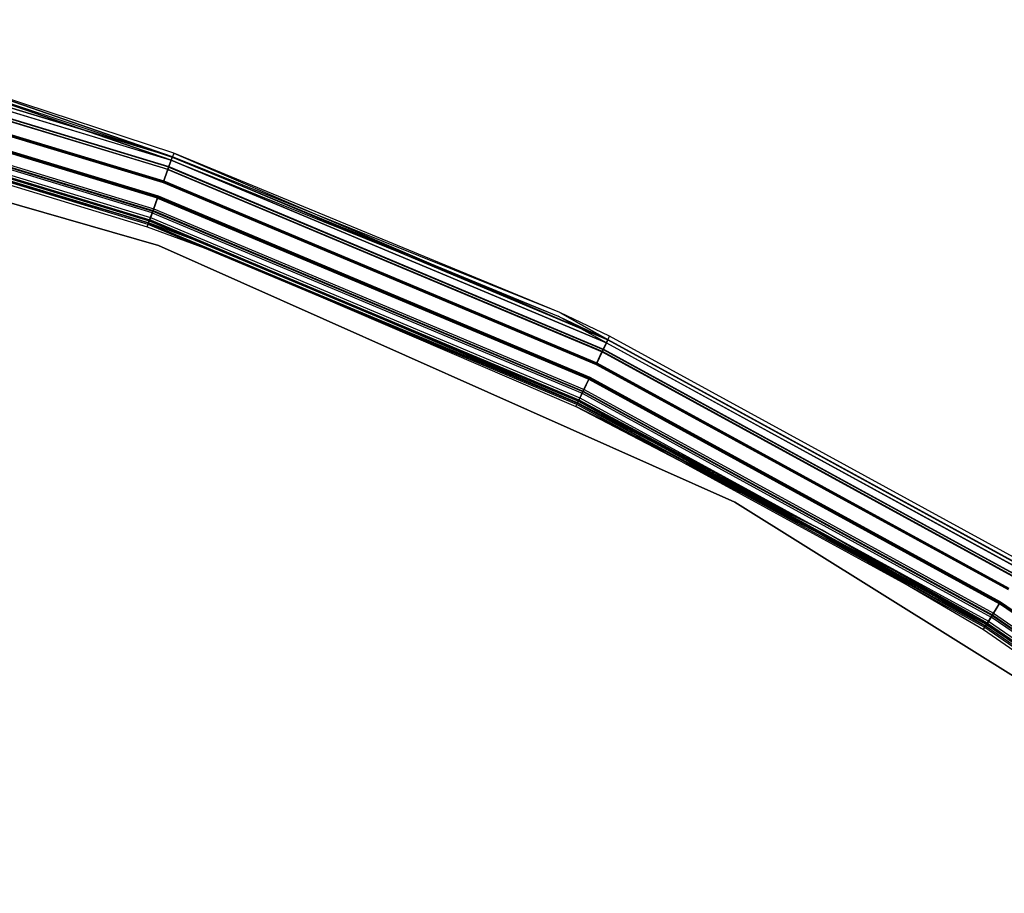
# Model space of a CAD drawing. Extents: x -22.9 to 23, y 4.7 to 50.6.
# Tile 93 of 95: x 7 to 11.9, y 45.6 to 49.9. Entities that reach past the tile are written whole.
import ezdxf

# ---------------------------------------------------------------- set-up
doc = ezdxf.new("R2010")
doc.units = 0
doc.header["$LTSCALE"] = 2.54
doc.layers.get('0').update_dxf_attribs({"linetype": 'CONTINUOUS'})

# ---------------------------------------------------------------- blocks, each defined once
blk = doc.blocks.new('HOTEL-MOOD-11783-11791_STL')
at = {"color": 0}
for p, q in [((5.5309, 49.9044, 1.7204), (7.7873, 49.2203, 1.7204)), ((5.5309, 49.9044, 1.7204), (7.7873, 49.2203, 1.7204)), ((5.531, 49.905, 31.8783), (7.7875, 49.2209, 31.8783)), ((5.531, 49.905, 31.8783), (7.7875, 49.2209, 31.8783)), ((7.7934, 49.2373, 1.7117), (5.5352, 49.9219, 1.7117)), ((7.7934, 49.2373, 1.7117), (5.5352, 49.9219, 1.7117)), ((5.5354, 49.9225, 31.887), (7.7936, 49.2378, 31.887)), ((5.5354, 49.9225, 31.887), (7.7936, 49.2378, 31.887)), ((7.7709, 49.1746, 1.6595), (5.5192, 49.8573, 1.6595)), ((7.7709, 49.1746, 1.6595), (5.5192, 49.8573, 1.6595)), ((5.5198, 49.8595, 31.9371), (7.7716, 49.1767, 31.9371)), ((5.5198, 49.8595, 31.9371), (7.7716, 49.1767, 31.9371)), ((7.7751, 49.1864, 1.6438), (5.5222, 49.8694, 1.6438)), ((7.7751, 49.1864, 1.6438), (5.5222, 49.8694, 1.6438)), ((5.5228, 49.8716, 31.9528), (7.7758, 49.1885, 31.9528)), ((5.5228, 49.8716, 31.9528), (7.7758, 49.1885, 31.9528)), ((5.5024, 49.7892, 1.6256), (7.7471, 49.1086, 1.6256)), ((5.5024, 49.7892, 1.6256), (7.7471, 49.1086, 1.6256)), ((7.7486, 49.1128, 1.6061), (5.5034, 49.7935, 1.6061)), ((7.7486, 49.1128, 1.6061), (5.5034, 49.7935, 1.6061)), ((5.5035, 49.7937, 31.9698), (7.7486, 49.113, 31.9698)), ((5.5035, 49.7937, 31.9698), (7.7486, 49.113, 31.9698)), ((5.5045, 49.798, 31.9893), (7.7501, 49.1171, 31.9893)), ((5.5045, 49.798, 31.9893), (7.7501, 49.1171, 31.9893)), ((7.7192, 49.0312, 1.6061), (5.4826, 49.7093, 1.6061)), ((7.7192, 49.0312, 1.6061), (5.4826, 49.7093, 1.6061)), ((5.4836, 49.7136, 1.6256), (7.7207, 49.0353, 1.6256)), ((5.4836, 49.7136, 1.6256), (7.7207, 49.0353, 1.6256)), ((5.4843, 49.7163, 31.9893), (7.7216, 49.038, 31.9893)), ((5.4843, 49.7163, 31.9893), (7.7216, 49.038, 31.9893)), ((5.4854, 49.7206, 31.9698), (7.7231, 49.0422, 31.9698)), ((5.4854, 49.7206, 31.9698), (7.7231, 49.0422, 31.9698)), ((7.7243, 48.7943, 1.8265), (4.6955, 49.6628, 1.8265)), ((4.6955, 49.6628, 1.8065), (7.7243, 48.7943, 1.8065)), ((7.7243, 48.7943, 1.8265), (4.6955, 49.6628, 1.8265)), ((4.6955, 49.6628, 1.8065), (7.7243, 48.7943, 1.8065)), ((7.6926, 48.9576, 1.6437), (5.4637, 49.6334, 1.6437)), ((7.6926, 48.9576, 1.6437), (5.4637, 49.6334, 1.6437)), ((5.4661, 49.6427, 31.9528), (7.6959, 48.9667, 31.9528)), ((5.4661, 49.6427, 31.9528), (7.6959, 48.9667, 31.9528)), ((5.4667, 49.6454, 1.6593), (7.6969, 48.9693, 1.6593)), ((5.4667, 49.6454, 1.6593), (7.6969, 48.9693, 1.6593)), ((5.4691, 49.6548, 31.9371), (7.7001, 48.9784, 31.9371)), ((5.4691, 49.6548, 31.9371), (7.7001, 48.9784, 31.9371)), ((6.5941, 49.6318, 31.8049), (7.7932, 49.2366, 31.8049)), ((7.7875, 49.2209, 31.8783), (6.5941, 49.6318, 31.8049)), ((7.7875, 49.2209, 31.8783), (6.5941, 49.6318, 31.8049)), ((6.5941, 49.6318, 1.7963), (7.7932, 49.2366, 1.7963)), ((6.5941, 49.6318, 31.8049), (7.7932, 49.2366, 31.8049)), ((6.5941, 49.6318, 1.7963), (7.7932, 49.2366, 1.7963)), ((6.5941, 49.6318, 1.7963), (7.7873, 49.2203, 1.7204)), ((6.5941, 49.6318, 1.7963), (7.7873, 49.2203, 1.7204)), ((7.8, 49.2554, 31.8049), (6.5998, 49.6509, 31.8049)), ((6.5998, 49.6509, 31.8049), (7.7936, 49.2378, 31.887)), ((6.5998, 49.6509, 31.8049), (7.7936, 49.2378, 31.887)), ((7.8, 49.2554, 1.7963), (6.5998, 49.6509, 1.7963)), ((7.8, 49.2554, 31.8049), (6.5998, 49.6509, 31.8049)), ((7.8, 49.2554, 1.7963), (6.5998, 49.6509, 1.7963)), ((7.7934, 49.2373, 1.7117), (6.5998, 49.6509, 1.7963)), ((7.7934, 49.2373, 1.7117), (6.5998, 49.6509, 1.7963)), ((7.6743, 48.9066, 1.7115), (5.4507, 49.5808, 1.7115)), ((7.6743, 48.9066, 1.7115), (5.4507, 49.5808, 1.7115)), ((7.6745, 48.9072, 1.7961), (5.4509, 49.5813, 1.7961)), ((7.6745, 48.9072, 1.7961), (5.4509, 49.5813, 1.7961)), ((5.4535, 49.5918, 31.887), (7.6781, 48.9173, 31.887)), ((5.4535, 49.5918, 31.887), (7.6781, 48.9173, 31.887)), ((5.4538, 49.5931, 31.8049), (7.6786, 48.9185, 31.8049)), ((5.4538, 49.5931, 31.8049), (7.6786, 48.9185, 31.8049)), ((5.455, 49.5982, 1.7202), (7.6804, 48.9235, 1.7202)), ((5.455, 49.5982, 1.7202), (7.6804, 48.9235, 1.7202)), ((5.4578, 49.6093, 31.8783), (7.6842, 48.9343, 31.8783)), ((5.4578, 49.6093, 31.8783), (7.6842, 48.9343, 31.8783)), ((7.6745, 48.9072, 1.7961), (5.446, 49.5619, 1.7961)), ((5.446, 49.5619, 1.7961), (7.6677, 48.8883, 1.7961)), ((7.6745, 48.9072, 1.7961), (5.446, 49.5619, 1.7961)), ((5.446, 49.5619, 1.7961), (7.6677, 48.8883, 1.7961)), ((7.6718, 48.8997, 31.8049), (5.4489, 49.5736, 31.8049)), ((7.6718, 48.8997, 31.8049), (5.4489, 49.5736, 31.8049)), ((7.7751, 49.1864, 1.6438), (7.7934, 49.2373, 1.7117)), ((7.7751, 49.1864, 1.6438), (7.7934, 49.2373, 1.7117)), ((7.7758, 49.1885, 31.9528), (7.7936, 49.2378, 31.887)), ((7.7758, 49.1885, 31.9528), (7.7936, 49.2378, 31.887)), ((7.7932, 49.2366, 1.7963), (7.7873, 49.2203, 1.7204)), ((7.7932, 49.2366, 1.7963), (7.7873, 49.2203, 1.7204)), ((7.7932, 49.2366, 31.8049), (7.7875, 49.2209, 31.8783)), ((7.7932, 49.2366, 31.8049), (7.7875, 49.2209, 31.8783)), ((7.7932, 49.2366, 31.8049), (9.7209, 48.441, 31.8049)), ((7.7932, 49.2366, 1.7963), (7.7932, 49.2366, 31.8049)), ((7.7932, 49.2366, 1.7963), (7.7932, 49.2366, 31.8049)), ((7.7932, 49.2366, 1.7963), (9.7209, 48.441, 1.7963)), ((7.7932, 49.2366, 31.8049), (9.7209, 48.441, 31.8049)), ((7.7932, 49.2366, 1.7963), (9.7209, 48.441, 1.7963)), ((7.8, 49.2554, 1.7963), (7.7934, 49.2373, 1.7117)), ((7.8, 49.2554, 1.7963), (7.7934, 49.2373, 1.7117)), ((7.7934, 49.2373, 1.7117), (9.9693, 48.324, 1.7117)), ((7.7934, 49.2373, 1.7117), (9.9693, 48.324, 1.7117)), ((7.8, 49.2554, 31.8049), (7.7936, 49.2378, 31.887)), ((7.8, 49.2554, 31.8049), (7.7936, 49.2378, 31.887)), ((9.7294, 48.4592, 31.8049), (7.7936, 49.2378, 31.887)), ((7.7936, 49.2378, 31.887), (9.9695, 48.3246, 31.887)), ((9.7294, 48.4592, 31.8049), (7.7936, 49.2378, 31.887)), ((7.7936, 49.2378, 31.887), (9.9695, 48.3246, 31.887)), ((9.7294, 48.4592, 31.8049), (7.8, 49.2554, 31.8049)), ((9.7294, 48.4592, 1.7963), (7.8, 49.2554, 1.7963)), ((7.8, 49.2554, 1.7963), (7.8, 49.2554, 31.8049)), ((9.7294, 48.4592, 31.8049), (7.8, 49.2554, 31.8049)), ((7.8, 49.2554, 1.7963), (7.8, 49.2554, 31.8049)), ((7.8, 49.2554, 1.7963), (9.9693, 48.324, 1.7117)), ((7.8, 49.2554, 1.7963), (9.9693, 48.324, 1.7117)), ((9.7294, 48.4592, 1.7963), (7.8, 49.2554, 1.7963)), ((7.7501, 49.1171, 31.9893), (7.7758, 49.1885, 31.9528)), ((7.7501, 49.1171, 31.9893), (7.7758, 49.1885, 31.9528)), ((7.7709, 49.1746, 1.6595), (7.7873, 49.2203, 1.7204)), ((7.7709, 49.1746, 1.6595), (7.7873, 49.2203, 1.7204)), ((7.7716, 49.1767, 31.9371), (7.7875, 49.2209, 31.8783)), ((7.7716, 49.1767, 31.9371), (7.7875, 49.2209, 31.8783)), ((7.7758, 49.1885, 31.9528), (9.9467, 48.2773, 31.9528)), ((7.7758, 49.1885, 31.9528), (9.9467, 48.2773, 31.9528)), ((7.7873, 49.2203, 1.7204), (9.7209, 48.441, 1.7963)), ((9.9614, 48.3078, 1.7204), (7.7873, 49.2203, 1.7204)), ((9.9614, 48.3078, 1.7204), (7.7873, 49.2203, 1.7204)), ((7.7873, 49.2203, 1.7204), (9.7209, 48.441, 1.7963)), ((7.7875, 49.2209, 31.8783), (9.9617, 48.3083, 31.8783)), ((7.7875, 49.2209, 31.8783), (9.9617, 48.3083, 31.8783)), ((7.7875, 49.2209, 31.8783), (9.7209, 48.441, 31.8049)), ((7.7875, 49.2209, 31.8783), (9.7209, 48.441, 31.8049)), ((7.7709, 49.1746, 1.6595), (7.7471, 49.1086, 1.6256)), ((7.7709, 49.1746, 1.6595), (7.7471, 49.1086, 1.6256)), ((7.7486, 49.1128, 1.6061), (7.7751, 49.1864, 1.6438)), ((7.7486, 49.1128, 1.6061), (7.7751, 49.1864, 1.6438)), ((7.7486, 49.113, 31.9698), (7.7716, 49.1767, 31.9371)), ((7.7486, 49.113, 31.9698), (7.7716, 49.1767, 31.9371)), ((7.7709, 49.1746, 1.6595), (9.9404, 48.2641, 1.6595)), ((7.7709, 49.1746, 1.6595), (9.9404, 48.2641, 1.6595)), ((7.7716, 49.1767, 31.9371), (9.9413, 48.2661, 31.9371)), ((7.7716, 49.1767, 31.9371), (9.9413, 48.2661, 31.9371)), ((7.7751, 49.1864, 1.6438), (9.9458, 48.2753, 1.6438)), ((7.7751, 49.1864, 1.6438), (9.9458, 48.2753, 1.6438)), ((7.7471, 49.1086, 1.6256), (9.9099, 48.2008, 1.6256)), ((7.7471, 49.1086, 1.6256), (9.9099, 48.2008, 1.6256)), ((7.7486, 49.113, 31.9698), (9.9119, 48.205, 31.9698)), ((7.7486, 49.113, 31.9698), (9.9119, 48.205, 31.9698)), ((7.7486, 49.1128, 1.6061), (9.9119, 48.2049, 1.6061)), ((7.7486, 49.1128, 1.6061), (9.9119, 48.2049, 1.6061)), ((7.7501, 49.1171, 31.9893), (9.9138, 48.209, 31.9893)), ((7.7501, 49.1171, 31.9893), (9.9138, 48.209, 31.9893)), ((7.7001, 48.9784, 31.9371), (7.7231, 49.0422, 31.9698)), ((7.7001, 48.9784, 31.9371), (7.7231, 49.0422, 31.9698)), ((7.7231, 49.0422, 31.9698), (9.8793, 48.1372, 31.9698)), ((7.7231, 49.0422, 31.9698), (9.8793, 48.1372, 31.9698)), ((7.6926, 48.9576, 1.6437), (7.7192, 49.0312, 1.6061)), ((7.6926, 48.9576, 1.6437), (7.7192, 49.0312, 1.6061)), ((7.6959, 48.9667, 31.9528), (7.7216, 49.038, 31.9893)), ((7.6959, 48.9667, 31.9528), (7.7216, 49.038, 31.9893)), ((7.7207, 49.0353, 1.6256), (7.6969, 48.9693, 1.6593)), ((7.7207, 49.0353, 1.6256), (7.6969, 48.9693, 1.6593)), ((7.7192, 49.0312, 1.6061), (9.8742, 48.1267, 1.6061)), ((7.7192, 49.0312, 1.6061), (9.8742, 48.1267, 1.6061)), ((7.7207, 49.0353, 1.6256), (9.8761, 48.1307, 1.6256)), ((7.7207, 49.0353, 1.6256), (9.8761, 48.1307, 1.6256)), ((7.7216, 49.038, 31.9893), (9.8773, 48.1332, 31.9893)), ((7.7216, 49.038, 31.9893), (9.8773, 48.1332, 31.9893)), ((7.6743, 48.9066, 1.7115), (7.6926, 48.9576, 1.6437)), ((7.6743, 48.9066, 1.7115), (7.6926, 48.9576, 1.6437)), ((7.6781, 48.9173, 31.887), (7.6959, 48.9667, 31.9528)), ((7.6781, 48.9173, 31.887), (7.6959, 48.9667, 31.9528)), ((7.6969, 48.9693, 1.6593), (7.6804, 48.9235, 1.7202)), ((7.6969, 48.9693, 1.6593), (7.6804, 48.9235, 1.7202)), ((7.6842, 48.9343, 31.8783), (7.7001, 48.9784, 31.9371)), ((7.6842, 48.9343, 31.8783), (7.7001, 48.9784, 31.9371)), ((7.6926, 48.9576, 1.6437), (9.8402, 48.0562, 1.6437)), ((7.6926, 48.9576, 1.6437), (9.8402, 48.0562, 1.6437)), ((7.6959, 48.9667, 31.9528), (9.8444, 48.0649, 31.9528)), ((7.6959, 48.9667, 31.9528), (9.8444, 48.0649, 31.9528)), ((7.6969, 48.9693, 1.6593), (9.8456, 48.0674, 1.6593)), ((7.6969, 48.9693, 1.6593), (9.8456, 48.0674, 1.6593)), ((7.7001, 48.9784, 31.9371), (9.8498, 48.0761, 31.9371)), ((7.7001, 48.9784, 31.9371), (9.8498, 48.0761, 31.9371)), ((7.6677, 48.8883, 1.7961), (7.6743, 48.9066, 1.7115)), ((7.6677, 48.8883, 1.7961), (7.6743, 48.9066, 1.7115)), ((7.6718, 48.8997, 31.8049), (7.6781, 48.9173, 31.887)), ((7.6718, 48.8997, 31.8049), (7.6781, 48.9173, 31.887)), ((9.8135, 48.0008, 31.8049), (7.6718, 48.8997, 31.8049)), ((9.8135, 48.0008, 31.8049), (7.6718, 48.8997, 31.8049)), ((7.6743, 48.9066, 1.7115), (8.0475, 48.7476, 1.7961)), ((7.6743, 48.9066, 1.7115), (8.0475, 48.7476, 1.7961)), ((7.6743, 48.9066, 1.7115), (9.8167, 48.0074, 1.7115)), ((7.6743, 48.9066, 1.7115), (9.8167, 48.0074, 1.7115)), ((7.6745, 48.9072, 1.7961), (7.6804, 48.9235, 1.7202)), ((7.6745, 48.9072, 1.7961), (7.6804, 48.9235, 1.7202)), ((8.0547, 48.7663, 1.7961), (7.6745, 48.9072, 1.7961)), ((8.0547, 48.7663, 1.7961), (7.6745, 48.9072, 1.7961)), ((7.6781, 48.9173, 31.887), (9.8217, 48.0176, 31.887)), ((7.6781, 48.9173, 31.887), (9.8217, 48.0176, 31.887)), ((7.6786, 48.9185, 31.8049), (7.6842, 48.9343, 31.8783)), ((7.6786, 48.9185, 31.8049), (7.6842, 48.9343, 31.8783)), ((7.6786, 48.9185, 31.8049), (9.8222, 48.0188, 31.8049)), ((7.6786, 48.9185, 31.8049), (9.8222, 48.0188, 31.8049)), ((7.6804, 48.9235, 1.7202), (9.8245, 48.0236, 1.7202)), ((8.0547, 48.7663, 1.7961), (7.6804, 48.9235, 1.7202)), ((8.0547, 48.7663, 1.7961), (7.6804, 48.9235, 1.7202)), ((7.6804, 48.9235, 1.7202), (9.8245, 48.0236, 1.7202)), ((7.6842, 48.9343, 31.8783), (9.8295, 48.0339, 31.8783)), ((7.6842, 48.9343, 31.8783), (9.8295, 48.0339, 31.8783)), ((7.6677, 48.8883, 1.7961), (8.0475, 48.7476, 1.7961)), ((7.6677, 48.8883, 1.7961), (8.0475, 48.7476, 1.7961)), ((10.6027, 47.5128, 1.8265), (7.7243, 48.7943, 1.8265)), ((7.7243, 48.7943, 1.8065), (10.6027, 47.5128, 1.8065)), ((7.7243, 48.7943, 1.8265), (7.7243, 48.7943, 1.8065)), ((10.6027, 47.5128, 1.8265), (7.7243, 48.7943, 1.8265)), ((7.7243, 48.7943, 1.8065), (10.6027, 47.5128, 1.8065)), ((7.7243, 48.7943, 1.8265), (7.7243, 48.7943, 1.8065)), ((9.817, 48.0079, 1.7961), (8.0475, 48.7476, 1.7961)), ((8.0475, 48.7476, 1.7961), (9.8083, 47.9899, 1.7961)), ((9.817, 48.0079, 1.7961), (8.0475, 48.7476, 1.7961)), ((8.0475, 48.7476, 1.7961), (9.8083, 47.9899, 1.7961)), ((8.0475, 48.7476, 1.7961), (9.8167, 48.0074, 1.7115)), ((8.0475, 48.7476, 1.7961), (9.8167, 48.0074, 1.7115)), ((9.817, 48.0079, 1.7961), (8.0547, 48.7663, 1.7961)), ((8.0547, 48.7663, 1.7961), (9.8245, 48.0236, 1.7202)), ((8.0547, 48.7663, 1.7961), (9.8245, 48.0236, 1.7202)), ((9.817, 48.0079, 1.7961), (8.0547, 48.7663, 1.7961)), ((9.9776, 48.3414, 31.8049), (9.7294, 48.4592, 31.8049)), ((9.7294, 48.4592, 31.8049), (9.9695, 48.3246, 31.887)), ((9.7294, 48.4592, 31.8049), (9.9695, 48.3246, 31.887)), ((9.9776, 48.3414, 1.7963), (9.7294, 48.4592, 1.7963)), ((9.7294, 48.4592, 1.7963), (9.7294, 48.4592, 31.8049)), ((9.9776, 48.3414, 31.8049), (9.7294, 48.4592, 31.8049)), ((9.7294, 48.4592, 1.7963), (9.7294, 48.4592, 31.8049)), ((9.7294, 48.4592, 1.7963), (9.9693, 48.324, 1.7117)), ((9.7294, 48.4592, 1.7963), (9.9693, 48.324, 1.7117)), ((9.9776, 48.3414, 1.7963), (9.7294, 48.4592, 1.7963)), ((9.9617, 48.3083, 31.8783), (9.7209, 48.441, 31.8049)), ((9.7209, 48.441, 31.8049), (9.969, 48.3234, 31.8049)), ((9.9617, 48.3083, 31.8783), (9.7209, 48.441, 31.8049)), ((9.7209, 48.441, 1.7963), (9.7209, 48.441, 31.8049)), ((9.7209, 48.441, 1.7963), (9.7209, 48.441, 31.8049)), ((9.7209, 48.441, 1.7963), (9.969, 48.3234, 1.7963)), ((9.7209, 48.441, 31.8049), (9.969, 48.3234, 31.8049)), ((9.9614, 48.3078, 1.7204), (9.7209, 48.441, 1.7963)), ((9.9614, 48.3078, 1.7204), (9.7209, 48.441, 1.7963)), ((9.7209, 48.441, 1.7963), (9.969, 48.3234, 1.7963)), ((9.9614, 48.3078, 1.7204), (9.9404, 48.2641, 1.6595)), ((9.9614, 48.3078, 1.7204), (9.9404, 48.2641, 1.6595)), ((9.9413, 48.2661, 31.9371), (9.9617, 48.3083, 31.8783)), ((9.9413, 48.2661, 31.9371), (9.9617, 48.3083, 31.8783)), ((9.9693, 48.324, 1.7117), (9.9458, 48.2753, 1.6438)), ((9.9693, 48.324, 1.7117), (9.9458, 48.2753, 1.6438)), ((9.9467, 48.2773, 31.9528), (9.9695, 48.3246, 31.887)), ((9.9467, 48.2773, 31.9528), (9.9695, 48.3246, 31.887)), ((9.969, 48.3234, 1.7963), (9.9614, 48.3078, 1.7204)), ((9.969, 48.3234, 1.7963), (9.9614, 48.3078, 1.7204)), ((9.9614, 48.3078, 1.7204), (12.0302, 47.1766, 1.7204)), ((9.9614, 48.3078, 1.7204), (12.0302, 47.1766, 1.7204)), ((9.9617, 48.3083, 31.8783), (9.969, 48.3234, 31.8049)), ((9.9617, 48.3083, 31.8783), (9.969, 48.3234, 31.8049)), ((9.9617, 48.3083, 31.8783), (12.0305, 47.1771, 31.8783)), ((9.9617, 48.3083, 31.8783), (12.0305, 47.1771, 31.8783)), ((9.969, 48.3234, 31.8049), (12.0393, 47.1913, 31.8049)), ((9.969, 48.3234, 1.7963), (9.969, 48.3234, 31.8049)), ((9.969, 48.3234, 1.7963), (9.969, 48.3234, 31.8049)), ((9.969, 48.3234, 1.7963), (12.0393, 47.1913, 1.7963)), ((9.969, 48.3234, 31.8049), (12.0393, 47.1913, 31.8049)), ((9.969, 48.3234, 1.7963), (12.0393, 47.1913, 1.7963)), ((9.9693, 48.324, 1.7117), (9.9776, 48.3414, 1.7963)), ((9.9693, 48.324, 1.7117), (9.9776, 48.3414, 1.7963)), ((9.9693, 48.324, 1.7117), (12.0396, 47.1919, 1.7117)), ((9.9693, 48.324, 1.7117), (12.0396, 47.1919, 1.7117)), ((9.9776, 48.3414, 31.8049), (9.9695, 48.3246, 31.887)), ((9.9776, 48.3414, 31.8049), (9.9695, 48.3246, 31.887)), ((9.9695, 48.3246, 31.887), (12.04, 47.1924, 31.887)), ((9.9695, 48.3246, 31.887), (12.04, 47.1924, 31.887)), ((12.0498, 47.2084, 31.8049), (9.9776, 48.3414, 31.8049)), ((12.0498, 47.2084, 1.7963), (9.9776, 48.3414, 1.7963)), ((9.9776, 48.3414, 1.7963), (9.9776, 48.3414, 31.8049)), ((12.0498, 47.2084, 31.8049), (9.9776, 48.3414, 31.8049)), ((9.9776, 48.3414, 1.7963), (9.9776, 48.3414, 31.8049)), ((12.0498, 47.2084, 1.7963), (9.9776, 48.3414, 1.7963)), ((9.9404, 48.2641, 1.6595), (9.9099, 48.2008, 1.6256)), ((9.9404, 48.2641, 1.6595), (9.9099, 48.2008, 1.6256)), ((9.9458, 48.2753, 1.6438), (9.9119, 48.2049, 1.6061)), ((9.9458, 48.2753, 1.6438), (9.9119, 48.2049, 1.6061)), ((9.9119, 48.205, 31.9698), (9.9413, 48.2661, 31.9371)), ((9.9119, 48.205, 31.9698), (9.9413, 48.2661, 31.9371)), ((9.9138, 48.209, 31.9893), (9.9467, 48.2773, 31.9528)), ((9.9138, 48.209, 31.9893), (9.9467, 48.2773, 31.9528)), ((9.9404, 48.2641, 1.6595), (12.0047, 47.1352, 1.6595)), ((9.9404, 48.2641, 1.6595), (12.0047, 47.1352, 1.6595)), ((9.9413, 48.2661, 31.9371), (12.0059, 47.1371, 31.9371)), ((9.9413, 48.2661, 31.9371), (12.0059, 47.1371, 31.9371)), ((9.9458, 48.2753, 1.6438), (12.0113, 47.1459, 1.6438)), ((9.9458, 48.2753, 1.6438), (12.0113, 47.1459, 1.6438)), ((9.9467, 48.2773, 31.9528), (12.0125, 47.1478, 31.9528)), ((9.9467, 48.2773, 31.9528), (12.0125, 47.1478, 31.9528)), ((9.9119, 48.205, 31.9698), (11.9704, 47.0794, 31.9698)), ((9.9119, 48.205, 31.9698), (11.9704, 47.0794, 31.9698)), ((9.9119, 48.2049, 1.6061), (11.9703, 47.0793, 1.6061)), ((9.9119, 48.2049, 1.6061), (11.9703, 47.0793, 1.6061)), ((9.9138, 48.209, 31.9893), (11.9727, 47.0832, 31.9893)), ((9.9138, 48.209, 31.9893), (11.9727, 47.0832, 31.9893)), ((9.9099, 48.2008, 1.6256), (11.968, 47.0755, 1.6256)), ((9.9099, 48.2008, 1.6256), (11.968, 47.0755, 1.6256)), ((9.8742, 48.1267, 1.6061), (9.8402, 48.0562, 1.6437)), ((9.8742, 48.1267, 1.6061), (9.8402, 48.0562, 1.6437)), ((9.8444, 48.0649, 31.9528), (9.8773, 48.1332, 31.9893)), ((9.8444, 48.0649, 31.9528), (9.8773, 48.1332, 31.9893)), ((9.8761, 48.1307, 1.6256), (9.8456, 48.0674, 1.6593)), ((9.8761, 48.1307, 1.6256), (9.8456, 48.0674, 1.6593)), ((9.8498, 48.0761, 31.9371), (9.8793, 48.1372, 31.9698)), ((9.8498, 48.0761, 31.9371), (9.8793, 48.1372, 31.9698)), ((9.8742, 48.1267, 1.6061), (11.9248, 47.0054, 1.6061)), ((9.8742, 48.1267, 1.6061), (11.9248, 47.0054, 1.6061)), ((9.8761, 48.1307, 1.6256), (11.9271, 47.0092, 1.6256)), ((9.8761, 48.1307, 1.6256), (11.9271, 47.0092, 1.6256)), ((9.8773, 48.1332, 31.9893), (11.9286, 47.0116, 31.9893)), ((9.8773, 48.1332, 31.9893), (11.9286, 47.0116, 31.9893)), ((9.8793, 48.1372, 31.9698), (11.9309, 47.0153, 31.9698)), ((9.8793, 48.1372, 31.9698), (11.9309, 47.0153, 31.9698)), ((9.8402, 48.0562, 1.6437), (9.8167, 48.0074, 1.7115)), ((9.8402, 48.0562, 1.6437), (9.8167, 48.0074, 1.7115)), ((9.8217, 48.0176, 31.887), (9.8444, 48.0649, 31.9528)), ((9.8217, 48.0176, 31.887), (9.8444, 48.0649, 31.9528)), ((9.8456, 48.0674, 1.6593), (9.8245, 48.0236, 1.7202)), ((9.8456, 48.0674, 1.6593), (9.8245, 48.0236, 1.7202)), ((9.8295, 48.0339, 31.8783), (9.8498, 48.0761, 31.9371)), ((9.8295, 48.0339, 31.8783), (9.8498, 48.0761, 31.9371)), ((9.8402, 48.0562, 1.6437), (11.8838, 46.9388, 1.6437)), ((9.8402, 48.0562, 1.6437), (11.8838, 46.9388, 1.6437)), ((9.8444, 48.0649, 31.9528), (11.8888, 46.947, 31.9528)), ((9.8444, 48.0649, 31.9528), (11.8888, 46.947, 31.9528)), ((9.8456, 48.0674, 1.6593), (11.8903, 46.9494, 1.6593)), ((9.8456, 48.0674, 1.6593), (11.8903, 46.9494, 1.6593)), ((9.8498, 48.0761, 31.9371), (11.8954, 46.9576, 31.9371)), ((9.8498, 48.0761, 31.9371), (11.8954, 46.9576, 31.9371)), ((9.8083, 47.9899, 1.7961), (9.8167, 48.0074, 1.7115)), ((9.8083, 47.9899, 1.7961), (9.8167, 48.0074, 1.7115)), ((9.8135, 48.0008, 31.8049), (9.8217, 48.0176, 31.887)), ((9.8135, 48.0008, 31.8049), (9.8217, 48.0176, 31.887)), ((9.8167, 48.0074, 1.7115), (11.0302, 47.3547, 1.7961)), ((9.8167, 48.0074, 1.7115), (11.0302, 47.3547, 1.7961)), ((9.8167, 48.0074, 1.7115), (11.8554, 46.8926, 1.7115)), ((9.8167, 48.0074, 1.7115), (11.8554, 46.8926, 1.7115)), ((9.817, 48.0079, 1.7961), (9.8245, 48.0236, 1.7202)), ((9.817, 48.0079, 1.7961), (9.8245, 48.0236, 1.7202)), ((11.0399, 47.3721, 1.7961), (9.817, 48.0079, 1.7961)), ((11.0399, 47.3721, 1.7961), (9.817, 48.0079, 1.7961)), ((9.8217, 48.0176, 31.887), (11.8613, 46.9023, 31.887)), ((9.8217, 48.0176, 31.887), (11.8613, 46.9023, 31.887)), ((9.8222, 48.0188, 31.8049), (9.8295, 48.0339, 31.8783)), ((9.8222, 48.0188, 31.8049), (9.8295, 48.0339, 31.8783)), ((9.8222, 48.0188, 31.8049), (11.862, 46.9034, 31.8049)), ((9.8222, 48.0188, 31.8049), (11.862, 46.9034, 31.8049)), ((9.8245, 48.0236, 1.7202), (11.8648, 46.908, 1.7202)), ((9.8245, 48.0236, 1.7202), (11.8648, 46.908, 1.7202)), ((9.8245, 48.0236, 1.7202), (11.0399, 47.3721, 1.7961)), ((9.8245, 48.0236, 1.7202), (11.0399, 47.3721, 1.7961)), ((9.8295, 48.0339, 31.8783), (11.8708, 46.9177, 31.8783)), ((9.8295, 48.0339, 31.8783), (11.8708, 46.9177, 31.8783)), ((11.0399, 47.3721, 1.7961), (9.8083, 47.9899, 1.7961)), ((9.8083, 47.9899, 1.7961), (11.0302, 47.3547, 1.7961)), ((11.0399, 47.3721, 1.7961), (9.8083, 47.9899, 1.7961)), ((9.8083, 47.9899, 1.7961), (11.0302, 47.3547, 1.7961)), ((11.8515, 46.8864, 31.8049), (9.8135, 48.0008, 31.8049)), ((11.8515, 46.8864, 31.8049), (9.8135, 48.0008, 31.8049)), ((13.2747, 45.8431, 1.8265), (10.6027, 47.5128, 1.8265)), ((10.6027, 47.5128, 1.8065), (13.2747, 45.8431, 1.8065)), ((10.6027, 47.5128, 1.8265), (10.6027, 47.5128, 1.8065)), ((13.2747, 45.8431, 1.8265), (10.6027, 47.5128, 1.8265)), ((10.6027, 47.5128, 1.8065), (13.2747, 45.8431, 1.8065)), ((10.6027, 47.5128, 1.8265), (10.6027, 47.5128, 1.8065)), ((11.8557, 46.8931, 1.7961), (11.0399, 47.3721, 1.7961)), ((11.8648, 46.908, 1.7202), (11.0399, 47.3721, 1.7961)), ((11.8557, 46.8931, 1.7961), (11.0399, 47.3721, 1.7961)), ((11.8648, 46.908, 1.7202), (11.0399, 47.3721, 1.7961)), ((11.0302, 47.3547, 1.7961), (11.8452, 46.8761, 1.7961)), ((11.0302, 47.3547, 1.7961), (11.8452, 46.8761, 1.7961)), ((11.0302, 47.3547, 1.7961), (11.8554, 46.8926, 1.7115)), ((11.0302, 47.3547, 1.7961), (11.8554, 46.8926, 1.7115)), ((11.8838, 46.9388, 1.6437), (11.9248, 47.0054, 1.6061)), ((11.8838, 46.9388, 1.6437), (11.9248, 47.0054, 1.6061)), ((11.8888, 46.947, 31.9528), (11.9286, 47.0116, 31.9893)), ((11.8888, 46.947, 31.9528), (11.9286, 47.0116, 31.9893)), ((11.9271, 47.0092, 1.6256), (11.8903, 46.9494, 1.6593)), ((11.9271, 47.0092, 1.6256), (11.8903, 46.9494, 1.6593)), ((11.8954, 46.9576, 31.9371), (11.9309, 47.0153, 31.9698)), ((11.8954, 46.9576, 31.9371), (11.9309, 47.0153, 31.9698)), ((13.8492, 45.6792, 1.6061), (11.9248, 47.0054, 1.6061)), ((13.8492, 45.6792, 1.6061), (11.9248, 47.0054, 1.6061)), ((11.9271, 47.0092, 1.6256), (13.8519, 45.6827, 1.6256)), ((11.9271, 47.0092, 1.6256), (13.8519, 45.6827, 1.6256)), ((11.9286, 47.0116, 31.9893), (13.8537, 45.6849, 31.9893)), ((11.9286, 47.0116, 31.9893), (13.8537, 45.6849, 31.9893)), ((11.9309, 47.0153, 31.9698), (13.8564, 45.6885, 31.9698)), ((11.9309, 47.0153, 31.9698), (13.8564, 45.6885, 31.9698)), ((11.8554, 46.8926, 1.7115), (11.8838, 46.9388, 1.6437)), ((11.8554, 46.8926, 1.7115), (11.8838, 46.9388, 1.6437)), ((11.8613, 46.9023, 31.887), (11.8888, 46.947, 31.9528)), ((11.8613, 46.9023, 31.887), (11.8888, 46.947, 31.9528)), ((11.8903, 46.9494, 1.6593), (11.8648, 46.908, 1.7202)), ((11.8903, 46.9494, 1.6593), (11.8648, 46.908, 1.7202)), ((11.8708, 46.9177, 31.8783), (11.8954, 46.9576, 31.9371)), ((11.8708, 46.9177, 31.8783), (11.8954, 46.9576, 31.9371)), ((13.8016, 45.6172, 1.6437), (11.8838, 46.9388, 1.6437)), ((13.8016, 45.6172, 1.6437), (11.8838, 46.9388, 1.6437)), ((11.8888, 46.947, 31.9528), (13.8075, 45.6248, 31.9528)), ((11.8888, 46.947, 31.9528), (13.8075, 45.6248, 31.9528)), ((11.8903, 46.9494, 1.6593), (13.8092, 45.627, 1.6593)), ((11.8903, 46.9494, 1.6593), (13.8092, 45.627, 1.6593)), ((11.8954, 46.9576, 31.9371), (13.8151, 45.6347, 31.9371)), ((11.8954, 46.9576, 31.9371), (13.8151, 45.6347, 31.9371)), ((11.8452, 46.8761, 1.7961), (11.8554, 46.8926, 1.7115)), ((11.8452, 46.8761, 1.7961), (11.8554, 46.8926, 1.7115)), ((11.8452, 46.8761, 1.7961), (13.7568, 45.5588, 1.7961)), ((11.8452, 46.8761, 1.7961), (13.7568, 45.5588, 1.7961)), ((11.8515, 46.8864, 31.8049), (11.8613, 46.9023, 31.887)), ((11.8515, 46.8864, 31.8049), (11.8613, 46.9023, 31.887)), ((13.7641, 45.5684, 31.8049), (11.8515, 46.8864, 31.8049)), ((13.7641, 45.5684, 31.8049), (11.8515, 46.8864, 31.8049)), ((13.7686, 45.5742, 1.7115), (11.8554, 46.8926, 1.7115)), ((13.7686, 45.5742, 1.7115), (11.8554, 46.8926, 1.7115)), ((11.8648, 46.908, 1.7202), (11.8557, 46.8931, 1.7961)), ((11.8648, 46.908, 1.7202), (11.8557, 46.8931, 1.7961)), ((13.7689, 45.5747, 1.7961), (11.8557, 46.8931, 1.7961)), ((13.7689, 45.5747, 1.7961), (11.8557, 46.8931, 1.7961)), ((11.8613, 46.9023, 31.887), (13.7755, 45.5832, 31.887)), ((11.8613, 46.9023, 31.887), (13.7755, 45.5832, 31.887)), ((11.862, 46.9034, 31.8049), (11.8708, 46.9177, 31.8783)), ((11.862, 46.9034, 31.8049), (11.8708, 46.9177, 31.8783)), ((11.862, 46.9034, 31.8049), (13.7763, 45.5842, 31.8049)), ((11.862, 46.9034, 31.8049), (13.7763, 45.5842, 31.8049)), ((11.8648, 46.908, 1.7202), (13.7796, 45.5885, 1.7202)), ((11.8648, 46.908, 1.7202), (13.7796, 45.5885, 1.7202)), ((11.8708, 46.9177, 31.8783), (13.7865, 45.5975, 31.8783)), ((11.8708, 46.9177, 31.8783), (13.7865, 45.5975, 31.8783))]:
    blk.add_line(p, q, dxfattribs=at)

msp = doc.modelspace()

# ---------------------------------------------------------------- block references
at = {"color": 0}
msp.add_blockref('HOTEL-MOOD-11783-11791_STL', (0, 0), dxfattribs=at)

doc.saveas('drawing.dxf')
